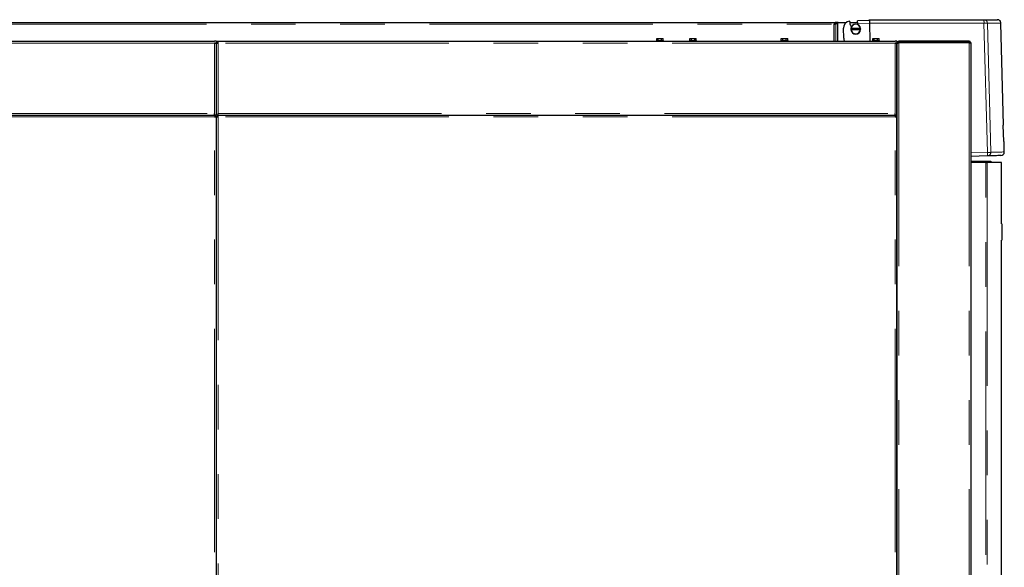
# Model space of a CAD drawing. Header units: millimetres. Extents: x 27 to 261, y 60 to 147.
# Tile 57 of 75: x 174 to 202, y 76 to 92. Entities that reach past the tile are written whole.
import ezdxf

# ---------------------------------------------------------------- set-up
doc = ezdxf.new("R2010")
doc.units = ezdxf.units.MM
doc.linetypes.add('PHANTOM', pattern=[12.7, 6.35, -1.27, 1.27, -1.27, 1.27, -1.27])

msp = doc.modelspace()

# ---------------------------------------------------------------- linework, layer by layer
at = {"color": 7, "linetype": 'Continuous', "lineweight": 25}
for p, q in [((197.843, 91.609), (197.507, 91.601)), ((197.509, 91.579), (197.507, 91.601)), ((197.843, 91.635), (201.101, 91.635)), ((159.965, 91.555), (196.886, 91.555)), ((196.841, 91.51), (196.835, 91.505)), ((196.835, 91.505), (196.835, 91.505)), ((196.853, 91.512), (196.899, 91.535)), ((196.867, 91.512), (196.853, 91.512)), ((196.867, 91.512), (196.928, 91.543)), ((196.886, 91.555), (196.886, 91.535)), ((196.955, 91.555), (196.886, 91.555)), ((196.928, 91.543), (196.913, 91.543)), ((196.945, 91.55), (196.96, 91.556)), ((196.955, 91.554), (196.955, 91.555)), ((196.96, 91.555), (196.955, 91.555)), ((196.96, 91.556), (197.188, 91.556)), ((197.116, 91.106), (197.109, 91.391)), ((197.286, 91.556), (197.506, 91.556)), ((197.296, 91.493), (197.303, 91.487)), ((197.322, 91.383), (197.318, 91.383)), ((197.318, 91.353), (197.322, 91.353)), ((197.593, 91.383), (197.322, 91.383)), ((197.322, 91.353), (197.593, 91.353)), ((197.505, 91.559), (197.509, 91.579)), ((197.505, 91.559), (197.511, 91.527)), ((197.505, 91.559), (197.506, 91.556)), ((197.597, 91.383), (197.593, 91.383)), ((197.593, 91.353), (197.597, 91.353)), ((197.845, 91.536), (197.859, 91.021)), ((201.662, 88.638), (201.586, 91.538)), ((191.79, 91.041), (191.79, 91.021)), ((191.79, 91.041), (191.99, 91.041)), ((191.799, 91.041), (191.799, 91.101)), ((191.799, 91.101), (191.84, 91.101)), ((191.84, 91.041), (191.84, 91.101)), ((191.84, 91.101), (191.936, 91.101)), ((191.936, 91.041), (191.936, 91.101)), ((191.936, 91.101), (191.981, 91.101)), ((191.981, 91.041), (191.981, 91.101)), ((191.99, 91.021), (191.99, 91.041)), ((192.73, 91.041), (192.73, 91.021)), ((192.73, 91.041), (192.93, 91.041)), ((192.739, 91.041), (192.739, 91.101)), ((192.739, 91.101), (192.78, 91.101)), ((192.78, 91.041), (192.78, 91.101)), ((192.78, 91.101), (192.876, 91.101)), ((192.876, 91.041), (192.876, 91.101)), ((192.876, 91.101), (192.921, 91.101)), ((192.921, 91.041), (192.921, 91.101)), ((192.93, 91.021), (192.93, 91.041)), ((195.33, 91.041), (195.33, 91.021)), ((195.33, 91.041), (195.53, 91.041)), ((195.339, 91.041), (195.339, 91.101)), ((195.339, 91.101), (195.38, 91.101)), ((195.38, 91.041), (195.38, 91.101)), ((195.38, 91.101), (195.476, 91.101)), ((195.476, 91.041), (195.476, 91.101)), ((195.476, 91.101), (195.521, 91.101)), ((195.521, 91.041), (195.521, 91.101)), ((195.53, 91.021), (195.53, 91.041)), ((197.93, 91.041), (197.93, 91.021)), ((197.93, 91.041), (198.13, 91.041)), ((197.939, 91.041), (197.939, 91.101)), ((197.939, 91.101), (197.98, 91.101)), ((197.98, 91.041), (197.98, 91.101)), ((197.98, 91.101), (198.076, 91.101)), ((198.076, 91.041), (198.076, 91.101)), ((198.076, 91.101), (198.121, 91.101)), ((198.121, 91.041), (198.121, 91.101)), ((198.13, 91.021), (198.13, 91.041)), ((159.96, 91.021), (179.22, 91.021)), ((179.27, 91.021), (179.22, 91.021)), ((179.27, 90.971), (179.22, 90.971)), ((179.245, 90.966), (179.245, 90.971)), ((179.27, 91.021), (179.27, 90.971)), ((179.27, 90.957), (179.27, 90.971)), ((179.27, 90.971), (179.295, 90.971)), ((179.27, 88.921), (179.27, 90.957)), ((179.295, 90.97), (179.313, 90.97)), ((179.32, 90.971), (179.32, 91.021)), ((179.32, 91.021), (198.58, 91.021)), ((198.63, 91.021), (198.58, 91.021)), ((198.63, 90.971), (198.58, 90.971)), ((198.605, 90.966), (198.605, 90.971)), ((198.63, 91.021), (198.63, 90.971)), ((198.655, 90.971), (198.63, 90.971)), ((198.63, 90.957), (198.63, 90.971)), ((198.63, 88.921), (198.63, 90.957)), ((198.63, 90.949), (198.63, 63.76)), ((198.68, 90.996), (198.68, 91.021)), ((200.68, 91.021), (198.68, 91.021)), ((200.68, 90.996), (198.68, 90.996)), ((200.68, 90.982), (198.68, 90.982)), ((200.68, 91.021), (200.68, 90.996)), ((200.73, 90.971), (200.73, 63.721)), ((159.96, 88.921), (179.22, 88.921)), ((179.22, 88.921), (179.22, 88.971)), ((179.27, 88.921), (179.22, 88.921)), ((179.231, 88.921), (179.231, 88.896)), ((179.231, 88.874), (179.231, 88.896)), ((179.27, 88.882), (179.245, 88.882)), ((179.32, 88.921), (179.27, 88.921)), ((179.27, 63.78), (179.27, 88.882)), ((179.27, 88.882), (179.295, 88.882)), ((179.295, 88.882), (179.317, 88.882)), ((179.309, 88.921), (179.309, 88.896)), ((179.32, 88.921), (179.32, 88.971)), ((179.32, 88.921), (198.58, 88.921)), ((198.58, 88.921), (198.58, 88.971)), ((198.63, 88.921), (198.58, 88.921)), ((198.591, 88.921), (198.591, 88.896)), ((198.591, 88.874), (198.591, 88.896)), ((198.63, 88.882), (198.605, 88.882)), ((198.63, 63.78), (198.63, 88.882)), ((201.666, 88.17), (201.653, 88.638)), ((201.682, 87.875), (201.675, 88.171)), ((201.2, 87.762), (200.73, 87.75)), ((200.73, 87.611), (201.294, 87.611)), ((200.73, 87.591), (201.314, 87.591)), ((201.155, 87.571), (200.73, 87.571)), ((201.155, 87.571), (201.195, 87.571)), ((201.604, 87.571), (201.195, 87.571)), ((201.294, 87.611), (201.314, 87.591)), ((201.314, 87.591), (201.314, 87.571)), ((201.604, 85.831), (201.604, 87.571)), ((201.601, 85.831), (201.614, 85.831)), ((201.614, 85.831), (201.614, 85.811)), ((201.614, 85.811), (201.614, 85.391)), ((201.614, 85.371), (201.601, 85.371)), ((201.604, 63.721), (201.604, 85.371)), ((201.614, 85.391), (201.614, 85.371))]:
    msp.add_line(p, q, dxfattribs=at)
at = {"color": 8, "linetype": 'PHANTOM', "lineweight": 18}
for p, q in [((159.935, 91.51), (196.841, 91.51)), ((196.835, 91.021), (196.835, 91.505)), ((196.867, 91.021), (196.867, 91.512)), ((196.928, 91.021), (196.928, 91.543)), ((196.945, 91.021), (196.945, 91.55)), ((197.511, 91.527), (197.845, 91.536)), ((197.845, 91.536), (201.104, 91.536)), ((201.2, 87.862), (201.104, 91.536)), ((201.296, 87.865), (201.2, 91.538)), ((179.22, 90.971), (159.96, 90.971)), ((179.22, 88.971), (179.22, 90.971)), ((179.32, 88.971), (179.32, 90.971)), ((198.58, 90.971), (179.32, 90.971)), ((198.58, 88.971), (198.58, 90.971)), ((198.68, 90.982), (198.68, 63.771)), ((200.68, 90.982), (200.68, 63.771)), ((159.96, 88.971), (179.22, 88.971)), ((179.22, 88.871), (159.96, 88.871)), ((179.22, 63.791), (179.22, 88.871)), ((179.32, 88.971), (198.58, 88.971)), ((179.32, 88.871), (179.32, 63.791)), ((198.58, 88.871), (179.32, 88.871)), ((198.58, 63.791), (198.58, 88.871)), ((201.2, 87.862), (200.73, 87.85)), ((201.155, 63.721), (201.155, 87.571)), ((201.195, 87.571), (201.195, 63.721)), ((201.614, 85.811), (201.6, 85.811)), ((201.6, 85.391), (201.614, 85.391))]:
    msp.add_line(p, q, dxfattribs=at)
at = {"color": 7, "linetype": 'Continuous', "lineweight": 25, "flags": 128}
for points in [[(197.843, 91.609), (197.843, 91.621), (197.843, 91.629), (197.843, 91.634), (197.843, 91.635)], [(201.653, 88.638), (201.657, 88.638), (201.66, 88.638), (201.662, 88.638), (201.662, 88.638)], [(201.675, 88.171), (201.674, 88.171), (201.672, 88.171), (201.669, 88.17), (201.666, 88.17)]]:
    msp.add_lwpolyline(points, dxfattribs=at)
at = {"color": 8, "linetype": 'PHANTOM', "lineweight": 18, "flags": 128}
for points in [[(201.104, 91.536), (201.121, 91.536), (201.138, 91.536), (201.153, 91.537), (201.167, 91.537), (201.179, 91.538), (201.189, 91.538), (201.196, 91.538), (201.2, 91.538)], [(201.296, 87.865), (201.292, 87.864), (201.285, 87.864), (201.276, 87.864), (201.264, 87.864), (201.25, 87.863), (201.234, 87.863), (201.217, 87.863), (201.2, 87.862)], [(201.682, 87.875), (201.681, 87.875), (201.674, 87.874), (201.66, 87.874), (201.639, 87.874), (201.611, 87.873), (201.576, 87.872), (201.534, 87.871), (201.485, 87.87), (201.429, 87.868), (201.366, 87.866), (201.296, 87.865)]]:
    msp.add_lwpolyline(points, dxfattribs=at)
at = {"color": 7, "linetype": 'Continuous', "lineweight": 25}
for centre, radius, start, end in [((197.309, 91.396), 0.2, 97.2392, 181.5), ((197.843, 91.609), 0.56, 181.5, 192.0143), ((197.843, 91.609), 0.554, 192.8221, 200.7015), ((197.457, 91.368), 0.14, 173.8494, 186.1506), ((197.457, 91.368), 0.14, 6.1506, 173.8494), ((197.457, 91.368), 0.14, 186.1506, 353.8494), ((197.457, 91.368), 0.136, 6.3323, 173.6677), ((197.457, 91.368), 0.136, 186.3323, 353.6677), ((197.843, 91.609), 0.342, 193.9903, 199.966), ((197.457, 91.368), 0.14, 353.8494, 6.1506), ((197.316, 91.112), 0.2, 181.5, 206.9865), ((201.582, 87.872), 0.1, 271.5, 1.5)]:
    msp.add_arc(centre, radius, start, end, dxfattribs=at)
at = {"color": 8, "linetype": 'PHANTOM', "lineweight": 18}
for centre, radius, start, end in [((200.148, 91.561), 0.957, 358.5053, 4.4947), ((201.197, 87.861), 0.0994, 271.8564, 1.8517), ((200.244, 87.812), 0.957, 357.0057, 2.9954)]:
    msp.add_arc(centre, radius, start, end, dxfattribs=at)
at = {"color": 7, "linetype": 'Continuous', "lineweight": 25}
for points, knots in [([(197.843, 91.609), (197.843, 91.605), (197.844, 91.595), (197.844, 91.577), (197.845, 91.557), (197.845, 91.543), (197.845, 91.536)], [0, 0, 0, 0, 0.239832, 0.486438, 0.739834, 1, 1, 1, 1]), ([(201.101, 91.635), (201.147, 91.635), (201.237, 91.635), (201.339, 91.635), (201.416, 91.635), (201.465, 91.635), (201.487, 91.635), (201.484, 91.635), (201.483, 91.635)], [0, 0, 0, 0, 0.186633, 0.373212, 0.560059, 0.747232, 0.934403, 1, 1, 1, 1]), ([(201.586, 91.538), (201.585, 91.55), (201.582, 91.569), (201.57, 91.592), (201.557, 91.608), (201.541, 91.62), (201.518, 91.632), (201.499, 91.634), (201.486, 91.635)], [0, 0, 0, 0, 0.239822, 0.368593, 0.5, 0.631415, 0.760189, 1, 1, 1, 1]), ([(196.835, 91.505), (196.838, 91.506), (196.844, 91.507), (196.853, 91.509), (196.861, 91.51), (196.865, 91.512), (196.867, 91.512)], [0, 0, 0, 0, 0.249997, 0.499991, 0.749994, 1, 1, 1, 1]), ([(196.835, 91.505), (196.837, 91.506), (196.84, 91.507), (196.845, 91.509), (196.849, 91.51), (196.852, 91.512), (196.853, 91.512)], [0, 0, 0, 0, 0.249994, 0.49998, 0.750014, 1, 1, 1, 1]), ([(196.886, 91.555), (196.883, 91.555), (196.875, 91.553), (196.864, 91.543), (196.853, 91.528), (196.845, 91.516), (196.841, 91.51)], [0, 0, 0, 0, 0.249995, 0.499997, 0.749995, 1, 1, 1, 1]), ([(196.886, 91.535), (196.883, 91.535), (196.875, 91.534), (196.864, 91.528), (196.853, 91.52), (196.845, 91.514), (196.841, 91.51)], [0, 0, 0, 0, 0.250001, 0.500008, 0.749991, 1, 1, 1, 1]), ([(196.928, 91.543), (196.929, 91.544), (196.931, 91.545), (196.936, 91.547), (196.94, 91.548), (196.944, 91.55), (196.945, 91.55)], [0, 0, 0, 0, 0.2500013, 0.5000063, 0.7500027, 1, 1, 1, 1]), ([(179.22, 90.971), (179.226, 90.97), (179.237, 90.968), (179.252, 90.965), (179.264, 90.962), (179.269, 90.959), (179.27, 90.957), (179.27, 90.957)], [0, 0, 0, 0, 0.218157, 0.436319, 0.65448, 0.872652, 1, 1, 1, 1]), ([(179.32, 91.021), (179.314, 91.02), (179.303, 91.019), (179.288, 91.01), (179.276, 90.997), (179.271, 90.983), (179.27, 90.974), (179.27, 90.971)], [0, 0, 0, 0, 0.218144, 0.436314, 0.654485, 0.872653, 1, 1, 1, 1]), ([(179.27, 90.957), (179.27, 90.958), (179.272, 90.96), (179.281, 90.963), (179.294, 90.966), (179.308, 90.969), (179.317, 90.97), (179.32, 90.971)], [0, 0, 0, 0, 0.218148, 0.436313, 0.654479, 0.872648, 1, 1, 1, 1]), ([(179.32, 90.996), (179.317, 90.995), (179.311, 90.995), (179.303, 90.99), (179.297, 90.983), (179.295, 90.976), (179.295, 90.972), (179.295, 90.971)], [0, 0, 0, 0, 0.228386, 0.456767, 0.685043, 0.913326, 1, 1, 1, 1]), ([(198.58, 90.971), (198.586, 90.97), (198.597, 90.968), (198.612, 90.965), (198.624, 90.962), (198.629, 90.959), (198.63, 90.957), (198.63, 90.957)], [0, 0, 0, 0, 0.218152, 0.436321, 0.65448, 0.87265, 1, 1, 1, 1]), ([(198.68, 91.021), (198.674, 91.02), (198.663, 91.019), (198.647, 91.01), (198.636, 90.997), (198.631, 90.983), (198.63, 90.974), (198.63, 90.971)], [0, 0, 0, 0, 0.221091, 0.442205, 0.663313, 0.884421, 1, 1, 1, 1]), ([(198.63, 90.949), (198.631, 90.952), (198.632, 90.957), (198.642, 90.964), (198.656, 90.972), (198.67, 90.978), (198.678, 90.981), (198.68, 90.982)], [0, 0, 0, 0, 0.232301, 0.464679, 0.697084, 0.929479, 1, 1, 1, 1]), ([(198.68, 90.996), (198.677, 90.995), (198.67, 90.995), (198.662, 90.989), (198.657, 90.982), (198.655, 90.975), (198.655, 90.971), (198.655, 90.971)], [0, 0, 0, 0, 0.239535, 0.479029, 0.71849, 0.957899, 1, 1, 1, 1]), ([(198.673, 90.996), (198.672, 90.994), (198.671, 90.987), (198.67, 90.978), (198.669, 90.971)], [0, 0, 0, 0, 0.265533, 1, 1, 1, 1]), ([(198.68, 90.996), (198.679, 90.995), (198.677, 90.995), (198.674, 90.989), (198.672, 90.983), (198.671, 90.979), (198.671, 90.978)], [0, 0, 0, 0, 0.307358, 0.614681, 0.922032, 1, 1, 1, 1]), ([(200.67, 90.982), (200.671, 90.984), (200.673, 90.988), (200.675, 90.993), (200.678, 90.996), (200.679, 90.996), (200.68, 90.996)], [0, 0, 0, 0, 0.234521, 0.55623, 0.877875, 1, 1, 1, 1]), ([(200.73, 90.971), (200.729, 90.977), (200.728, 90.99), (200.716, 91.007), (200.7, 91.019), (200.686, 91.02), (200.68, 91.021)], [0, 0, 0, 0, 0.250013, 0.499998, 0.749995, 1, 1, 1, 1]), ([(200.703, 90.978), (200.703, 90.979), (200.703, 90.983), (200.698, 90.989), (200.69, 90.995), (200.683, 90.995), (200.68, 90.996)], [0, 0, 0, 0, 0.069925, 0.379964, 0.689972, 1, 1, 1, 1]), ([(200.68, 90.982), (200.686, 90.981), (200.7, 90.979), (200.716, 90.976), (200.728, 90.974), (200.729, 90.972), (200.73, 90.971)], [0, 0, 0, 0, 0.249997, 0.500001, 0.75001, 1, 1, 1, 1]), ([(179.231, 88.921), (179.23, 88.92), (179.228, 88.919), (179.225, 88.907), (179.223, 88.89), (179.221, 88.877), (179.22, 88.871)], [0, 0, 0, 0, 0.249988, 0.500001, 0.750012, 1, 1, 1, 1]), ([(179.231, 88.896), (179.23, 88.895), (179.228, 88.895), (179.225, 88.889), (179.223, 88.881), (179.221, 88.874), (179.22, 88.871)], [0, 0, 0, 0, 0.249973, 0.500004, 0.750027, 1, 1, 1, 1]), ([(179.22, 88.871), (179.226, 88.872), (179.24, 88.874), (179.256, 88.876), (179.268, 88.879), (179.269, 88.881), (179.27, 88.882)], [0, 0, 0, 0, 0.249997, 0.500007, 0.750013, 1, 1, 1, 1]), ([(179.22, 88.871), (179.223, 88.872), (179.23, 88.874), (179.238, 88.876), (179.244, 88.879), (179.245, 88.881), (179.245, 88.882)], [0, 0, 0, 0, 0.2500109, 0.5000081, 0.750029, 1, 1, 1, 1]), ([(179.27, 88.882), (179.271, 88.881), (179.272, 88.879), (179.284, 88.876), (179.3, 88.874), (179.313, 88.872), (179.32, 88.871)], [0, 0, 0, 0, 0.249993, 0.500001, 0.750014, 1, 1, 1, 1]), ([(179.295, 88.882), (179.295, 88.881), (179.296, 88.879), (179.302, 88.876), (179.31, 88.874), (179.317, 88.872), (179.32, 88.871)], [0, 0, 0, 0, 0.249976, 0.499986, 0.750012, 1, 1, 1, 1]), ([(179.32, 88.871), (179.319, 88.877), (179.317, 88.89), (179.314, 88.907), (179.312, 88.919), (179.31, 88.92), (179.309, 88.921)], [0, 0, 0, 0, 0.249988, 0.5, 0.750012, 1, 1, 1, 1]), ([(179.32, 88.871), (179.319, 88.874), (179.317, 88.881), (179.314, 88.889), (179.312, 88.895), (179.31, 88.895), (179.309, 88.896)], [0, 0, 0, 0, 0.249975, 0.5, 0.750025, 1, 1, 1, 1]), ([(198.591, 88.921), (198.59, 88.92), (198.588, 88.919), (198.585, 88.907), (198.583, 88.89), (198.581, 88.877), (198.58, 88.871)], [0, 0, 0, 0, 0.249988, 0.5, 0.750012, 1, 1, 1, 1]), ([(198.591, 88.896), (198.59, 88.895), (198.588, 88.895), (198.585, 88.889), (198.583, 88.881), (198.581, 88.874), (198.58, 88.871)], [0, 0, 0, 0, 0.249975, 0.5, 0.750025, 1, 1, 1, 1]), ([(198.58, 88.871), (198.586, 88.872), (198.6, 88.874), (198.616, 88.876), (198.628, 88.879), (198.629, 88.881), (198.63, 88.882)], [0, 0, 0, 0, 0.249998, 0.500001, 0.750009, 1, 1, 1, 1]), ([(198.58, 88.871), (198.583, 88.872), (198.59, 88.874), (198.598, 88.876), (198.604, 88.879), (198.605, 88.881), (198.605, 88.882)], [0, 0, 0, 0, 0.249999, 0.500014, 0.750024, 1, 1, 1, 1]), ([(201.582, 87.772), (201.582, 87.772), (201.582, 87.772), (201.554, 87.771), (201.503, 87.77), (201.427, 87.768), (201.328, 87.765), (201.243, 87.763), (201.2, 87.762)], [0, 0, 0, 0, 0.120209, 0.296444, 0.472715, 0.648564, 0.824254, 1, 1, 1, 1])]:
    msp.add_open_spline(points, degree=3, knots=knots, dxfattribs=at)
at = {"color": 8, "linetype": 'PHANTOM', "lineweight": 18}
for points, knots in [([(201.101, 91.635), (201.114, 91.634), (201.133, 91.632), (201.156, 91.62), (201.171, 91.607), (201.184, 91.592), (201.196, 91.569), (201.199, 91.55), (201.2, 91.538)], [0, 0, 0, 0, 0.239813, 0.38458, 0.499988, 0.631407, 0.760188, 1, 1, 1, 1]), ([(201.2, 91.538), (201.246, 91.538), (201.337, 91.538), (201.439, 91.538), (201.517, 91.538), (201.565, 91.538), (201.587, 91.538), (201.584, 91.538), (201.583, 91.538)], [0, 0, 0, 0, 0.1869804, 0.3738167, 0.5605091, 0.7470577, 0.9334626, 1, 1, 1, 1])]:
    msp.add_open_spline(points, degree=3, knots=knots, dxfattribs=at)

doc.saveas('drawing.dxf')
